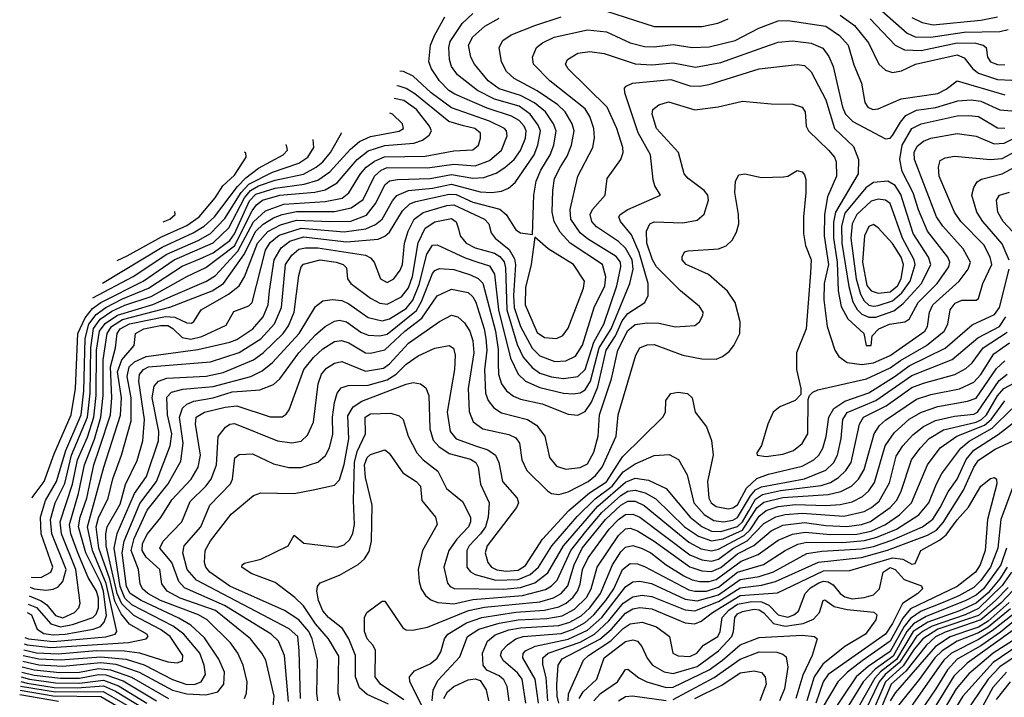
# Model space of a CAD drawing. Extents: x 997026 to 1115308, y 536381 to 619039.
# Tile 126 of 256: x 1001424 to 1005553, y 574340 to 577182. Entities that reach past the tile are written whole.
import ezdxf

# ---------------------------------------------------------------- set-up
doc = ezdxf.new("R2010")
doc.units = 0

msp = doc.modelspace()

# ---------------------------------------------------------------- linework, layer by layer
at = {"layer": '0CON20XD'}
for points in [[(1003885, 577217.6), (1004085, 577153), (1004285, 577153), (1004352.6, 577167.4), (1004395.6, 577185.6)], [(1005039.2, 577219.2), (1005145.4, 577125.4), (1005179.7, 577109.7), (1005245, 577108.9), (1005385, 577129.8), (1005535, 577131.7), (1005569.8, 577140.2)], [(1001438.9, 574515.1), (1001505, 574500.5), (1001595, 574496.5), (1001765, 574510), (1001870.1, 574500.1), (1001946, 574476), (1002065, 574414.6), (1002125, 574393.3), (1002160, 574395), (1002185, 574404.8), (1002203.5, 574435), (1002197.7, 574475), (1002179.7, 574525), (1002113.1, 574605), (1002067.8, 574637.8), (1001895, 574728), (1001865, 574755.3), (1001845.2, 574805), (1001820.2, 574965), (1001832.9, 575027.1), (1001906.3, 575193.7), (1001956.6, 575265), (1002005.7, 575415), (1002007.7, 575455), (1001980.1, 575595), (1001988, 575645), (1002006.8, 575665), (1002041.7, 575678.3), (1002206.9, 575686.9), (1002277.7, 575702.3), (1002405, 575754.5), (1002445, 575783.7), (1002529.2, 575865), (1002552.2, 575897.8), (1002575.8, 575955), (1002595, 576108.8), (1002604.7, 576145), (1002615, 576156.4), (1002685, 576173.8), (1002750.8, 576165), (1002780.6, 576155), (1002795, 576141.2), (1002798.5, 576095), (1002812.7, 576075), (1002895, 576013.3), (1002935, 575992.7), (1002965, 575987.9), (1003025, 576019.4), (1003055, 576057.1), (1003071.2, 576105), (1003094.9, 576245.1), (1003125, 576306.7), (1003165, 576333.6), (1003235, 576347.5), (1003255, 576333.5), (1003264.8, 576304.8), (1003271.6, 576275), (1003296.5, 576245), (1003335, 576224.3), (1003415, 576201.8), (1003437.8, 576187.8), (1003455.6, 576165.6), (1003461.2, 576141.2), (1003466.6, 575965), (1003509.8, 575819.8), (1003536.1, 575766.1), (1003573, 575723), (1003605, 575699.5), (1003655, 575683.4), (1003705, 575676.1), (1003764.9, 575685.1), (1003795.8, 575714.2), (1003831.4, 575828.6), (1003873.3, 575905), (1003928, 576065), (1003945.8, 576145), (1003943.8, 576165), (1003925, 576187.8), (1003805, 576262.6), (1003775, 576288.3), (1003736, 576345), (1003732.2, 576385), (1003764.2, 576525), (1003828.1, 576645), (1003834.3, 576685.7), (1003832, 576725), (1003814.7, 576775), (1003795, 576808.1), (1003647.5, 576925), (1003578.8, 576995), (1003574.5, 577025), (1003591.1, 577065), (1003616.5, 577085), (1003665, 577108), (1003805, 577139), (1003885, 577130.2), (1003985, 577084.3), (1004045, 577068.5), (1004085, 577067.5), (1004165, 577078), (1004245, 577064.8), (1004315, 577067.7), (1004425, 577094.8), (1004523.5, 577146.5), (1004605, 577177), (1004645, 577178.4), (1004805, 577154.4), (1004862.9, 577115), (1004898.8, 577075), (1004922.8, 576992.8), (1004954.7, 576915), (1004967.9, 576835), (1004981.1, 576815), (1005002.5, 576805), (1005025, 576808.2), (1005120.8, 576849.2), (1005275, 576872.3), (1005309.8, 576890.2), (1005355, 576925.7), (1005555, 576866.4)], [(1001441.1, 574539.1), (1001495, 574526.6), (1001585, 574522.6), (1001745.5, 574535.5), (1001864, 574534), (1001926.3, 574526.3), (1002045, 574487.7), (1002085.3, 574484.7), (1002107.4, 574492.6), (1002108.9, 574515), (1002055.2, 574595), (1002015, 574623.8), (1001903.2, 574683.2), (1001852.1, 574732.1), (1001832.6, 574775), (1001786.9, 574975), (1001785.1, 575024.9), (1001790.5, 575055), (1001845, 575150.3), (1001867.5, 575232.5), (1001916.7, 575333.3), (1001940.7, 575415), (1001947.2, 575505), (1001924.1, 575665), (1001927.1, 575692.9), (1001943, 575715), (1001965, 575725.9), (1002225, 575746.9), (1002344.1, 575785.9), (1002435, 575842.9), (1002493.3, 575906.7), (1002521.7, 575975), (1002539.5, 576155), (1002565.5, 576194.5), (1002595, 576218.6), (1002623.3, 576225), (1002675, 576225.1), (1002875, 576193.5), (1002895, 576183), (1002910.8, 576165), (1002937.2, 576095), (1002965, 576078.8), (1002993.8, 576095), (1003019.4, 576130.6), (1003029.2, 576155), (1003038.1, 576245), (1003052.8, 576295), (1003078.4, 576345), (1003116.8, 576373.2), (1003215, 576402.3), (1003245.2, 576404.8), (1003373.1, 576345), (1003391.1, 576325), (1003402.1, 576287.9), (1003418, 576265), (1003477.2, 576217.2), (1003499.1, 576179.1), (1003503, 576153), (1003495.1, 576024.9), (1003498.5, 575975), (1003525, 575894.7), (1003573.6, 575803.6), (1003605, 575771.7), (1003668.3, 575748.3), (1003715, 575750.2), (1003755, 575770.8), (1003785, 575816.4), (1003833.2, 575975), (1003878.3, 576065), (1003882.7, 576102.7), (1003868.4, 576155), (1003732.5, 576245), (1003690.3, 576290.3), (1003665.6, 576335), (1003656.8, 576375), (1003659.5, 576465), (1003666.7, 576515), (1003692.7, 576565), (1003720.8, 576609.2), (1003738.8, 576655), (1003748.8, 576715), (1003740.6, 576745), (1003712.2, 576795), (1003681.1, 576825), (1003595, 576883.9), (1003498.2, 576935), (1003465.9, 576965), (1003445.3, 577005), (1003435.4, 577064.6), (1003450.4, 577095), (1003485, 577117.5), (1003585, 577157.9), (1003695, 577193.3)], [(1001443.3, 574563.3), (1001455, 574560), (1001555, 574548.1), (1001880.6, 574569.4), (1001955.1, 574584.9), (1001962.4, 574595), (1001957.4, 574605), (1001885, 574646), (1001849.1, 574689.1), (1001823.5, 574743.5), (1001801.6, 574835), (1001756.8, 574965), (1001745.1, 575055), (1001755, 575092.1), (1001795.7, 575175), (1001815, 575255.5), (1001851, 575355), (1001891.2, 575498.8), (1001891.6, 575595), (1001874.3, 575685), (1001883.5, 575725), (1001905, 575746.2), (1001955, 575768.7), (1002171.4, 575798.6), (1002305, 575828.7), (1002335, 575840.6), (1002402, 575885), (1002445, 575934.7), (1002466.9, 575985), (1002471.2, 576045), (1002491.3, 576175), (1002520.3, 576225), (1002556.7, 576253.3), (1002615, 576270.5), (1002795, 576249.5), (1002928.2, 576261.8), (1002955, 576273.3), (1002975, 576290.8), (1003029.9, 576380.1), (1003060.7, 576409.3), (1003085, 576419.7), (1003225, 576450.5), (1003255, 576448.4), (1003325, 576416.3), (1003437.3, 576387.3), (1003464.8, 576365), (1003505, 576300.6), (1003525, 576287.8), (1003575, 576280), (1003581, 576445), (1003590.6, 576505), (1003609.7, 576550.3), (1003648.4, 576615), (1003664.5, 576655), (1003673.8, 576715), (1003663.1, 576745), (1003629.6, 576795), (1003583.2, 576833.2), (1003525, 576863.9), (1003435, 576891.2), (1003389.5, 576925), (1003332.1, 576995), (1003316.8, 577025), (1003306.7, 577075), (1003325, 577110), (1003375.4, 577155), (1003435, 577188.7)], [(1001445.7, 574591), (1001461.6, 574585), (1001565, 574573.4), (1001786.1, 574593.9), (1001824.6, 574605), (1001831.2, 574615), (1001787.3, 574817.3), (1001729, 574955), (1001708.5, 575055), (1001777.2, 575305), (1001846.6, 575523.4), (1001850.9, 575595), (1001834.9, 575705), (1001852.7, 575755), (1001904.7, 575815), (1001910.4, 575865), (1001944.6, 575885), (1002015, 575899.7), (1002045, 575898.9), (1002066.4, 575886.4), (1002105, 575848), (1002141.7, 575841.7), (1002187.7, 575852.3), (1002289.9, 575900.1), (1002322.6, 575957.4), (1002385, 575981.1), (1002398.8, 575995), (1002455.4, 576215), (1002475, 576247.8), (1002512.5, 576277.5), (1002605, 576307.6), (1002785, 576291.2), (1002875.7, 576304.3), (1002917, 576323), (1002944.7, 576345.3), (1002987.9, 576422.1), (1003006.4, 576443.6), (1003055.4, 576465.4), (1003155, 576474.5), (1003235, 576491.5), (1003355, 576459), (1003403.8, 576456.2), (1003445, 576462.3), (1003474.4, 576475.6), (1003501.7, 576498.3), (1003581.3, 576615), (1003597.7, 576655), (1003608.3, 576715), (1003599, 576739), (1003565.2, 576785), (1003519.2, 576819.2), (1003415, 576848.5), (1003344.7, 576885), (1003260.4, 576950.4), (1003235.7, 576985), (1003226.1, 577015), (1003224.1, 577065), (1003229.3, 577090.7), (1003280.2, 577165), (1003325, 577207.8)], [(1001455.6, 574694.7), (1001474.1, 574685), (1001497.8, 574625), (1001525, 574607.6), (1001565, 574601.9), (1001615, 574604), (1001732.5, 574625), (1001763, 574637), (1001779.1, 574655), (1001787.6, 574682.4), (1001776.1, 574785), (1001765, 574819.1), (1001701.4, 574945), (1001671.1, 575055), (1001677.3, 575095), (1001705.1, 575175), (1001735.5, 575315), (1001759.6, 575385), (1001804.5, 575525), (1001811.1, 575595), (1001804.6, 575725), (1001825.7, 575805), (1001832.8, 575865), (1001845.1, 575885), (1001885, 575905.8), (1002035, 575937.1), (1002074.5, 575934.5), (1002125, 575910.3), (1002145, 575909.1), (1002155, 575915.6), (1002185.3, 575965), (1002299.9, 576030.1), (1002345.1, 576064.9), (1002367, 576103), (1002421.6, 576245), (1002465, 576293), (1002518.6, 576321.5), (1002585, 576340.9), (1002726.7, 576335), (1002812.8, 576337.2), (1002878.9, 576361.1), (1002918.3, 576411.7), (1002955, 576488.6), (1002975, 576505.6), (1003008.4, 576511.6), (1003145, 576515.6), (1003235, 576532.3), (1003325, 576516.4), (1003370.1, 576519.9), (1003421.7, 576538.3), (1003458.3, 576561.7), (1003497.7, 576595), (1003525, 576633.4), (1003544.8, 576685), (1003547.6, 576715), (1003539.7, 576735), (1003518.2, 576758.2), (1003486.7, 576776.7), (1003385, 576810.9), (1003248.6, 576868.6), (1003223.4, 576885), (1003184.3, 576925), (1003151.2, 576975), (1003139.7, 577005), (1003146.4, 577075), (1003164.2, 577115.8), (1003206.8, 577193.2)], [(1004865, 577200.6), (1004925, 577157.1), (1004984.3, 577085), (1005026.7, 576995), (1005055, 576969.4), (1005085, 576959.5), (1005122.6, 576967.4), (1005180.8, 576995), (1005355, 577034.6), (1005385, 577022.1), (1005420.9, 576975), (1005445, 576957.7), (1005525, 576931), (1005585, 576928.1)], [(1004991.4, 577185), (1005095.4, 577075.4), (1005135.1, 577055.1), (1005205, 577052.9), (1005355, 577084.2), (1005433, 577083), (1005464.3, 577075), (1005476.9, 577065), (1005482.5, 577025), (1005495.6, 577005), (1005525, 576993.9), (1005555, 576992.9)], [(1005165, 577190.7), (1005209.2, 577169.2), (1005255, 577159.5), (1005455, 577179.6), (1005525, 577193.3)], [(1001436.8, 574491.1), (1001505, 574475.8), (1001605, 574469.7), (1001765, 574485.1), (1001827.9, 574477.9), (1001925, 574445.5), (1002065, 574369), (1002125, 574353.6), (1002205, 574350.1), (1002255, 574363), (1002280.4, 574395), (1002283.7, 574445), (1002259.2, 574499.2), (1002198.7, 574588.7), (1002141.8, 574641.8), (1002091.5, 574671.5), (1001933, 574745), (1001887.8, 574775), (1001872.3, 574805), (1001854.2, 574945.8), (1001861.7, 574995), (1001927.9, 575152.1), (1001998.3, 575245), (1002055.9, 575395), (1002061.7, 575445), (1002044.6, 575525), (1002041.7, 575598.3), (1002061, 575619), (1002108.1, 575631.9), (1002235, 575642.8), (1002394.2, 575685.8), (1002441.1, 575708.9), (1002485, 575743.5), (1002596.2, 575865), (1002665, 575978.2), (1002695, 576002.6), (1002735, 576007.7), (1002775, 576003.2), (1002805, 575990.4), (1002885, 575932.6), (1002945, 575918.4), (1002975, 575927.4), (1003045, 575970.9), (1003073.3, 576005), (1003099.2, 576070.8), (1003132, 576198), (1003155, 576235.8), (1003175, 576237.3), (1003292.4, 576182.4), (1003345, 576165.1), (1003395, 576148.6), (1003415, 576114.5), (1003432.4, 575965), (1003482.3, 575762.3), (1003514.4, 575694.4), (1003545.9, 575665.9), (1003605, 575639.3), (1003704.8, 575615.2), (1003745, 575611.9), (1003775, 575616.4), (1003795, 575629.2), (1003817.9, 575665), (1003854.6, 575805), (1003904.2, 575885), (1003982.7, 576075), (1003996.3, 576135), (1003992.5, 576175), (1003965, 576224), (1003935, 576251.1), (1003842.6, 576312.6), (1003823, 576335), (1003816.1, 576365), (1003826.3, 576385), (1003879.6, 576445), (1003887.5, 576515), (1003944.7, 576595.3), (1003954.6, 576625), (1003953.3, 576645), (1003928.4, 576725), (1003887.5, 576815), (1003724.6, 576975), (1003713.8, 576995), (1003721.5, 577015), (1003765, 577040.6), (1003815, 577047.7), (1003875, 577039.8), (1004005, 576996.7), (1004075, 576991.6), (1004165, 577001.1), (1004257.8, 576982.2), (1004365, 577002.3), (1004545, 577066), (1004605, 577088), (1004665, 577092.5), (1004742.9, 577082.9), (1004792.4, 577062.4), (1004817.5, 577027.5), (1004836.1, 576985), (1004874.2, 576814.2), (1004886.9, 576785), (1004918, 576755), (1005055, 576681.5), (1005075, 576684.7), (1005085, 576695.3), (1005117.8, 576752.2), (1005140.5, 576779.5), (1005185, 576801.6), (1005266.6, 576813.3), (1005358.5, 576841.5), (1005415, 576846.1), (1005455, 576840), (1005535, 576803), (1005585, 576799.7)], [(1001459.6, 574730.8), (1001495, 574716.7), (1001555, 574647.6), (1001595, 574635.8), (1001645, 574644.7), (1001730.3, 574675), (1001745, 574687.9), (1001755.3, 574715), (1001755.3, 574755), (1001746.8, 574785), (1001712, 574842), (1001668.1, 574945), (1001638.3, 575025), (1001632.4, 575065), (1001671.1, 575195), (1001695.9, 575315), (1001737.9, 575422.1), (1001764.8, 575515), (1001774.6, 575605), (1001774.6, 575755.4), (1001790.9, 575865), (1001809.7, 575895), (1001855, 575924.3), (1002053.9, 575976.1), (1002231.4, 576045), (1002279.6, 576075), (1002364.6, 576195.4), (1002414.7, 576295.3), (1002445, 576324.4), (1002489.1, 576350.9), (1002525, 576365.1), (1002585, 576377.5), (1002745, 576377), (1002815, 576393), (1002865, 576427.4), (1002912.8, 576525), (1002939.7, 576550.3), (1002965, 576562), (1003135, 576560.9), (1003245, 576575.3), (1003335, 576569.2), (1003395, 576591.6), (1003445, 576634.1), (1003468.6, 576695), (1003465.8, 576715), (1003457.5, 576725), (1003395, 576756.4), (1003235, 576811.9), (1003149.8, 576875), (1003075, 576944.3), (1003034.2, 576964.2), (1003018.4, 576965.7)], [(1002366.7, 574335), (1002375, 574356.7), (1002378.8, 574405), (1002361.9, 574475), (1002338.4, 574525), (1002308.2, 574568.2), (1002211.1, 574665), (1002174.7, 574685), (1002015, 574746), (1001962.2, 574775), (1001938.8, 574795), (1001929.2, 574815), (1001922.2, 574875), (1001892, 574955), (1001904.1, 575005), (1001959.3, 575125), (1002046.9, 575235), (1002100.2, 575329.8), (1002109.9, 575405), (1002094.6, 575515), (1002107.5, 575552.5), (1002125, 575569.6), (1002155, 575582.3), (1002235, 575596.1), (1002315, 575620.4), (1002356.9, 575623.1), (1002431, 575629), (1002488.6, 575651.4), (1002515, 575675.9), (1002595.1, 575784.9), (1002665, 575859.2), (1002704.9, 575895.1), (1002745, 575917.6), (1002765, 575921.6), (1002795, 575914.8), (1002855, 575871.6), (1002885, 575857.9), (1002935, 575855.2), (1002965, 575862.6), (1003088, 575962), (1003109.7, 576000.3), (1003155, 576117.6), (1003165, 576130.3), (1003185, 576137.7), (1003245, 576133.3), (1003315, 576112.1), (1003346.5, 576096.5), (1003366, 576076), (1003420, 575875), (1003431.4, 575798.6), (1003430.7, 575740.7), (1003432.4, 575695), (1003444.8, 575655), (1003465.2, 575625.2), (1003495, 575602.4), (1003525, 575589.4), (1003615, 575570), (1003725, 575527.4), (1003765, 575523.1), (1003795, 575537.9), (1003822.4, 575577.6), (1003848.8, 575641.2), (1003884.2, 575795), (1003923.2, 575855), (1003951.1, 575918.9), (1003975, 575949.4), (1004045.4, 575995), (1004060.3, 576025), (1004060.2, 576075), (1004022.7, 576205), (1003989.6, 576279.6), (1003943.9, 576335), (1003936.2, 576355), (1003941.8, 576365), (1003974.5, 576385), (1004112, 576445), (1004088.2, 576485), (1004080.4, 576510.4), (1004069.2, 576615), (1004017.3, 576707.3), (1003961.5, 576875), (1003961.1, 576895), (1003966.9, 576903.1), (1003993.8, 576915), (1004155, 576931.2), (1004235, 576904.4), (1004275, 576902.6), (1004315, 576910), (1004525, 576975.2), (1004685, 576993.1), (1004715, 576989.7), (1004743.1, 576963.1), (1004805, 576846.2), (1004840.8, 576725), (1004920.6, 576649.4), (1004941.7, 576595), (1004940.6, 576535), (1004845.5, 576375), (1004837.3, 576332.7), (1004836.4, 576265), (1004851.9, 576165), (1004856.8, 576045), (1004869.4, 575979.4), (1004897.3, 575927.3), (1004964.4, 575865), (1004974, 575815), (1004995.7, 575815), (1004999.2, 575855), (1005027.3, 575885), (1005072.1, 575905), (1005135.6, 575914.4), (1005153.8, 575925), (1005192.7, 575995), (1005271.2, 576075), (1005320.2, 576145), (1005324.4, 576165), (1005316.5, 576185), (1005230.9, 576295), (1005193.5, 576383.5), (1005171.6, 576455), (1005125.5, 576545), (1005115.7, 576595), (1005124.4, 576655), (1005165, 576725.6), (1005205, 576744.5), (1005355, 576777.8), (1005405, 576780.2), (1005445, 576775.2), (1005525, 576727.6), (1005555, 576726.2)], [(1001463.4, 574764.8), (1001514.9, 574744.9), (1001537.7, 574727.7), (1001575, 574683.2), (1001605, 574673.6), (1001654.7, 574695), (1001671.9, 574715), (1001677.8, 574735), (1001660.1, 574875), (1001599.8, 575025), (1001593.3, 575075), (1001645.9, 575234.1), (1001666.9, 575335), (1001708.9, 575431.1), (1001735.3, 575515), (1001744.7, 575605.3), (1001746.8, 575795), (1001758.6, 575875), (1001782.4, 575907.6), (1001835, 575942.9), (1001982.4, 575987.6), (1002067.8, 576025), (1002207.6, 576085), (1002245, 576108.2), (1002339.6, 576210.4), (1002405, 576333.3), (1002455, 576380.4), (1002531.7, 576408.3), (1002705, 576418.6), (1002776.3, 576433.7), (1002805.2, 576455), (1002853.9, 576535), (1002877.3, 576562.7), (1002912.1, 576587.9), (1002954, 576606), (1003125, 576609.7), (1003245, 576631), (1003325, 576635.3), (1003348.2, 576655), (1003357.3, 576685), (1003356, 576705), (1003332.5, 576725), (1003285, 576735.8), (1003224.1, 576754.1), (1003080.8, 576870.8), (1003045, 576892.9), (1003015, 576902.6), (1003005.6, 576904.1)], [(1001467.5, 574801.4), (1001485, 574794.3), (1001535, 574789), (1001565, 574792.5), (1001585, 574803.1), (1001604.7, 574825.3), (1001618.6, 574875), (1001558.9, 575025), (1001553.6, 575085), (1001573.3, 575155), (1001613.5, 575236.5), (1001642.1, 575355), (1001708.3, 575515), (1001719.2, 575615), (1001721.9, 575805), (1001734, 575886), (1001762.1, 575925), (1001811.2, 575958.8), (1001865, 575983.6), (1001975, 576020.8), (1002125, 576104.9), (1002205, 576142.2), (1002325, 576233.7), (1002399.5, 576380.5), (1002417.1, 576405), (1002442.3, 576425), (1002515, 576446.3), (1002661.9, 576458.1), (1002705, 576468), (1002755, 576496.7), (1002839.5, 576595), (1002885, 576631.4), (1002955, 576653.7), (1003076.7, 576663.3), (1003113.1, 576676.9), (1003142, 576698), (1003150.6, 576715), (1003142.2, 576735), (1003088.5, 576805), (1003035, 576842.1), (1002995.1, 576851.7)], [(1002487, 574303), (1002491.7, 574345), (1002456.3, 574495), (1002440, 574525), (1002392.4, 574585), (1002245, 574703.9), (1002096.9, 574755), (1002042.9, 574785), (1002021, 574815), (1002011.7, 574875), (1001955, 574927), (1001937.7, 574955), (1001939.5, 574985), (1001959.8, 575025), (1002015.7, 575094.3), (1002062.2, 575167.8), (1002143.5, 575255), (1002172, 575305), (1002182.4, 575355), (1002162, 575485), (1002164.2, 575515), (1002199.5, 575535), (1002286, 575556), (1002335, 575562.4), (1002475, 575515.8), (1002525, 575516.1), (1002542.2, 575527.7), (1002554.2, 575545.8), (1002615.6, 575715), (1002656.5, 575765), (1002695, 575800.7), (1002745, 575831.9), (1002773.2, 575836.8), (1002805, 575826.4), (1002875, 575784.8), (1002895, 575783.6), (1002955, 575797.5), (1003039, 575875), (1003110.5, 575929.5), (1003175, 576022.9), (1003235, 576051.2), (1003305, 576036.8), (1003325, 576019.7), (1003337.2, 575997.2), (1003372.6, 575885), (1003379.4, 575845), (1003383.6, 575795), (1003373.4, 575713.4), (1003377.8, 575615), (1003388.9, 575585), (1003413.2, 575553.2), (1003445, 575532.3), (1003554.4, 575505), (1003591.3, 575481.3), (1003626.8, 575435), (1003646.2, 575345), (1003675, 575309.3), (1003715, 575296.8), (1003775, 575303.1), (1003805, 575319.5), (1003832.6, 575367.4), (1003850.3, 575435), (1003855.8, 575525), (1003906.1, 575675), (1003932.4, 575795), (1003975, 575878.6), (1004005, 575903), (1004055, 575910), (1004105, 575908.4), (1004175, 575893.3), (1004255, 575899.2), (1004275.6, 575914.4), (1004289.7, 575940.3), (1004290.8, 575955), (1004275, 575978.6), (1004194.8, 576044.8), (1004095, 576144.8), (1004078.5, 576175), (1004054.9, 576245), (1004052.2, 576295), (1004066.7, 576325), (1004085, 576333.4), (1004205, 576329.8), (1004265, 576340.9), (1004295, 576365.7), (1004313.3, 576425), (1004310, 576445), (1004294.8, 576464.8), (1004227.3, 576515), (1004210.4, 576535), (1004186.5, 576625), (1004094.6, 576725), (1004076.9, 576785), (1004079.6, 576805), (1004104.2, 576825), (1004145, 576836.6), (1004255, 576804.1), (1004353.7, 576816.3), (1004455, 576839.6), (1004575, 576829.4), (1004666.8, 576826.8), (1004705.8, 576815), (1004718.5, 576795), (1004722.5, 576735), (1004731.8, 576715), (1004816.7, 576635), (1004840.7, 576605), (1004848.7, 576585), (1004849.7, 576525), (1004811.9, 576438.1), (1004799, 576365), (1004798.1, 576275), (1004816.6, 576155), (1004797.9, 576075), (1004796.8, 576006.8), (1004811.1, 575895), (1004843.3, 575795), (1004858.8, 575768.8), (1004894.1, 575744.1), (1004956.1, 575736.1), (1005005, 575742.6), (1005075, 575773.8), (1005220.2, 575875), (1005231.5, 575895), (1005239.5, 575955), (1005254.1, 575985.9), (1005363.9, 576085), (1005401.1, 576135), (1005411.1, 576165), (1005381.2, 576221.2), (1005295.2, 576315), (1005269.4, 576355), (1005176.3, 576595), (1005174.8, 576625), (1005188.3, 576651.7), (1005215, 576672.6), (1005245, 576684.8), (1005355, 576704.3), (1005435, 576692.5), (1005511, 576661), (1005553.2, 576663.2), (1005635.4, 576704.6)], [(1001472.2, 574843.5), (1001475, 574842.4), (1001515, 574844), (1001555, 574863.9), (1001563.7, 574885), (1001513.9, 575025), (1001511.1, 575095), (1001532, 575165), (1001578.2, 575245), (1001617.4, 575375), (1001681.7, 575525), (1001693.6, 575625), (1001699.4, 575845), (1001714.8, 575905), (1001745, 575945), (1001785, 575974.6), (1001855, 576010.4), (1001964.4, 576055), (1002105, 576148.4), (1002179.1, 576179.1), (1002235, 576204.3), (1002305, 576255.6), (1002325, 576283.7), (1002388.6, 576421.4), (1002415, 576449.5), (1002495, 576475.7), (1002617.7, 576492.3), (1002675, 576509), (1002725, 576543), (1002810.9, 576639.1), (1002848.8, 576671.2), (1002895, 576691.3), (1003015.5, 576714.5), (1003034.4, 576725), (1003028.9, 576745), (1002987.8, 576785), (1002975.9, 576789.6)], [(1001475.3, 575176.9), (1001476.2, 575178.1), (1001527, 575245), (1001569.1, 575360.9), (1001639.4, 575525), (1001658.6, 575635), (1001668.5, 575865), (1001698.5, 575931.5), (1001729.8, 575970.2), (1001764.4, 575995.6), (1001942.5, 576085), (1002072.5, 576175), (1002235, 576245.6), (1002301.6, 576308.4), (1002367.2, 576435), (1002391.6, 576465), (1002425, 576484.2), (1002495, 576508.4), (1002615, 576534.4), (1002667.5, 576562.5), (1002695, 576585.2), (1002727, 576625), (1002774.1, 576705), (1002774.1, 576707.6)], [(1001731, 576015.2), (1001899.4, 576105), (1002041.8, 576198.2), (1002172.6, 576255), (1002224.8, 576285.2), (1002285, 576348.3), (1002352.7, 576457.3), (1002385, 576491.5), (1002485, 576542.8), (1002595, 576579.3), (1002632.4, 576605), (1002658.4, 576645), (1002654.4, 576679.3)], [(1001771.3, 576077.2), (1002022.4, 576227.6), (1002152.3, 576287.7), (1002197.6, 576315), (1002240.8, 576355), (1002337.6, 576482.4), (1002372, 576518), (1002425, 576558.5), (1002529.3, 576615), (1002546.7, 576635), (1002542.7, 576655), (1002540.6, 576657.1)], [(1002551.8, 574321.8), (1002535.1, 574515.1), (1002509.7, 574575), (1002478.6, 574605), (1002283.7, 574725), (1002115, 574798.2), (1002092.3, 574825), (1002062.3, 574905), (1002011.6, 574965), (1002026.4, 574995), (1002104.7, 575075), (1002138.8, 575161.2), (1002204.8, 575225), (1002227.3, 575255), (1002250, 575315), (1002257.2, 575432.8), (1002286.9, 575473.1), (1002305, 575484.7), (1002325, 575488), (1002505, 575415.2), (1002565, 575406.9), (1002605, 575413.3), (1002631.4, 575438.6), (1002656.4, 575493.6), (1002675.7, 575655), (1002690, 575695), (1002710.5, 575719.5), (1002745, 575741), (1002775, 575747.7), (1002875, 575707), (1002949.4, 575720.6), (1002975, 575738.3), (1003055, 575825.2), (1003185, 575915.8), (1003235, 575941.8), (1003262.2, 575935), (1003289.9, 575909.9), (1003312.2, 575875), (1003324.9, 575834.8), (1003328.5, 575785), (1003305.2, 575634.8), (1003308.9, 575538.9), (1003326.2, 575495), (1003365.8, 575465), (1003475, 575441.7), (1003505, 575427.7), (1003520, 575405), (1003529.5, 575335), (1003551.2, 575291.2), (1003637.8, 575205), (1003655, 575194.6), (1003685, 575190), (1003725, 575202), (1003807.9, 575245), (1003839.6, 575270.4), (1003866.8, 575305), (1003925.7, 575435), (1003933.4, 575525), (1004008.5, 575775), (1004025.3, 575804.7), (1004055, 575818.6), (1004085, 575818.8), (1004204.7, 575774.7), (1004285, 575758.7), (1004345, 575758.2), (1004371.4, 575768.6), (1004399.4, 575790.6), (1004419.1, 575815), (1004444.7, 575865), (1004445.9, 575915), (1004424.1, 575995), (1004392.5, 576042.5), (1004312.5, 576112.5), (1004218.6, 576155), (1004202.5, 576175), (1004202.3, 576187.7), (1004212.5, 576207.5), (1004228, 576212), (1004355, 576220), (1004387, 576233), (1004412.6, 576257.4), (1004430.2, 576289.8), (1004439.5, 576325), (1004439.2, 576365), (1004423.3, 576456.7), (1004425.7, 576505), (1004439.7, 576530.3), (1004465, 576535.7), (1004535, 576520), (1004627, 576523), (1004645, 576526), (1004685, 576548.8), (1004705, 576543.8), (1004715, 576531.2), (1004721.1, 576511.1), (1004721.1, 576455), (1004710.7, 576355), (1004710.7, 576285), (1004720, 576235), (1004743.1, 576175), (1004740, 576120), (1004722.4, 575885), (1004682, 575785), (1004682.2, 575715), (1004700, 575635), (1004699.7, 575610.3), (1004676, 575585), (1004611.5, 575558.5), (1004583.6, 575535), (1004561.6, 575485), (1004535, 575396.2), (1004516.2, 575365), (1004517.5, 575355), (1004555, 575349.1), (1004625, 575358.9), (1004668.9, 575375), (1004706.2, 575403.8), (1004729.5, 575445), (1004730.9, 575589.1), (1004735.8, 575605), (1004750.2, 575619.8), (1004770.9, 575629.1), (1004975, 575674.8), (1005075, 575722), (1005118.3, 575751.7), (1005226.5, 575815), (1005301.1, 575875), (1005316.5, 575905), (1005326.2, 575965), (1005347.6, 575992.4), (1005375, 576004.7), (1005435, 576004.6), (1005445, 576012.9), (1005462.9, 576075), (1005500.7, 576155), (1005494.4, 576185), (1005466.9, 576236.9), (1005371.4, 576335), (1005344.8, 576375), (1005280.3, 576525), (1005276.8, 576563.2), (1005285, 576590.8), (1005305, 576602.5), (1005345, 576609.7), (1005495, 576595.2), (1005545, 576599.8), (1005659.1, 576660.9)], [(1001832.5, 576172.2), (1001875, 576190.9), (1002018.6, 576271.4), (1002125, 576318.4), (1002176.7, 576355), (1002244.4, 576435), (1002275.8, 576484.2), (1002325, 576528.9), (1002373.8, 576605), (1002373, 576623), (1002367.1, 576626.6)], [(1005573.7, 576173.7), (1005545, 576241.8), (1005462.7, 576335), (1005438.7, 576375), (1005416.7, 576445), (1005425, 576477.5), (1005438.9, 576501.1), (1005457.6, 576512.4), (1005545, 576535.2), (1005635, 576583.7)], [(1004985, 575933.6), (1005015, 575934.4), (1005089.4, 575960.6), (1005129, 575991), (1005206.6, 576075), (1005244.8, 576155), (1005235.9, 576185), (1005171, 576285), (1005119.1, 576449.1), (1005095, 576485.6), (1005065, 576504.1), (1005005, 576498.1), (1004972.9, 576477.1), (1004885, 576369.6), (1004870.1, 576315), (1004871.3, 576245), (1004902, 576062), (1004918.4, 575998.4), (1004936.2, 575966.2), (1004956.3, 575946.3), (1004985, 575933.6)], [(1005005, 575979.6), (1005025, 575982.8), (1005085, 576002), (1005124.1, 576035.9), (1005159.2, 576085), (1005179.9, 576155), (1005175.2, 576175), (1005126.6, 576265), (1005075, 576411.2), (1005055.2, 576425.2), (1005025, 576428.6), (1004995, 576421), (1004934.8, 576365), (1004915.7, 576325), (1004909.7, 576265), (1004932, 576095), (1004950, 576030), (1004965, 576002.6), (1004984.9, 575984.9), (1005005, 575979.6)], [(1005648.5, 576228.5), (1005549.2, 576335), (1005526.4, 576375), (1005521.3, 576425), (1005533.5, 576445), (1005575, 576458.8)], [(1002025.3, 576334.4), (1002053.6, 576345), (1002076.4, 576365), (1002075.3, 576376.5)], [(1005025, 576034.9), (1005075, 576040.2), (1005105, 576064.9), (1005120.2, 576095), (1005130.1, 576155), (1005120.7, 576185), (1005085, 576242.4), (1005025, 576309.1), (1005005, 576322.9), (1004985, 576314.5), (1004966.5, 576275), (1004958.4, 576165), (1004977.3, 576067.3), (1004995, 576043.8), (1005025, 576034.9)], [(1003675, 575844.1), (1003702.3, 575857.7), (1003725, 575887.8), (1003789.2, 576055), (1003793.1, 576085), (1003746, 576155), (1003641, 576221), (1003585, 576270), (1003569.8, 576155), (1003545, 576058.8), (1003543.5, 575985), (1003595, 575869.5), (1003625, 575849.2), (1003675, 575844.1)], [(1002601.5, 574335), (1002596.8, 574535), (1002590, 574595), (1002555, 574627), (1002165, 574831.2), (1002126.4, 574875), (1002108.4, 574945), (1002114.2, 574975), (1002183.2, 575055), (1002221.7, 575145), (1002308.9, 575235), (1002316.2, 575255), (1002326, 575344), (1002345, 575358.5), (1002400.4, 575360.4), (1002488.2, 575318.2), (1002553.5, 575303.5), (1002605, 575303.3), (1002675, 575326.5), (1002706.6, 575353.4), (1002724, 575386), (1002736.8, 575443.2), (1002735.8, 575515), (1002744.2, 575575.8), (1002755.2, 575614.8), (1002772.6, 575637.4), (1002802.2, 575647.8), (1002885, 575648.1), (1002965, 575670.7), (1003003.2, 575695), (1003045, 575736.9), (1003095, 575771.9), (1003165, 575803.4), (1003224.6, 575814.6), (1003244.1, 575804.1), (1003251.1, 575775), (1003247.2, 575715), (1003217.1, 575535), (1003229.5, 575455), (1003255, 575423.5), (1003335.6, 575395), (1003388.1, 575378.1), (1003419.2, 575355), (1003433.9, 575325), (1003449.4, 575245), (1003510.3, 575175), (1003516.6, 575155), (1003507.2, 575135), (1003384.8, 574975), (1003376.9, 574945), (1003387.2, 574905), (1003402.2, 574885), (1003425, 574874.1), (1003465, 574868.5), (1003515, 574872.2), (1003545, 574892.6), (1003617.3, 575002.7), (1003727.3, 575122.7), (1003813.5, 575196.5), (1003885, 575242.9), (1003952.2, 575347.8), (1004121.9, 575515), (1004131.9, 575535), (1004134.3, 575585), (1004155, 575614.3), (1004185, 575620), (1004225, 575614.3), (1004245, 575596.2), (1004257.5, 575535), (1004304.1, 575474.1), (1004326.1, 575416.1), (1004332.7, 575355), (1004309.3, 575245), (1004314.1, 575175), (1004324.3, 575155), (1004345, 575139.3), (1004395, 575130.7), (1004415, 575134), (1004435, 575146.2), (1004472.7, 575217.3), (1004515, 575257.4), (1004564.2, 575275.8), (1004705, 575308.5), (1004754.1, 575335), (1004775.8, 575355), (1004793, 575385), (1004806.5, 575433.5), (1004817.6, 575515), (1004838.5, 575551.5), (1004885, 575582.3), (1004985, 575616.6), (1005095, 575687.2), (1005155, 575730.4), (1005305, 575804.2), (1005418.6, 575901.4), (1005512.2, 575945), (1005532.9, 575975), (1005573.1, 576135)], [(1002675.2, 574325), (1002670.2, 574355), (1002673.6, 574495), (1002650.1, 574585), (1002636.4, 574615), (1002595, 574664.2), (1002535, 574704.1), (1002305, 574806.3), (1002221.7, 574865), (1002204.2, 574885), (1002199.7, 574905), (1002202.2, 574955), (1002225, 574995.9), (1002311.6, 575108.4), (1002405, 575185.6), (1002435, 575197.5), (1002575, 575194.1), (1002655, 575209.6), (1002745, 575229.1), (1002765, 575251.1), (1002784.4, 575315.6), (1002804.1, 575424.1), (1002800.5, 575519.5), (1002822, 575558), (1002858.7, 575581.3), (1003045, 575653.5), (1003075, 575659.5), (1003105, 575654.6), (1003127.2, 575637.3), (1003140.6, 575605), (1003143.9, 575465), (1003158.7, 575418.7), (1003181.6, 575391.6), (1003225, 575361.7), (1003315, 575338.7), (1003337.2, 575325), (1003347.4, 575305), (1003356.9, 575233.1), (1003392.5, 575155), (1003389.3, 575095), (1003377, 575055), (1003357.1, 575025), (1003309.5, 574975), (1003299.5, 574955), (1003299.2, 574885), (1003315, 574865.8), (1003334.7, 574854.7), (1003420.9, 574830.9), (1003515, 574833.8), (1003565, 574854.4), (1003600.4, 574885), (1003655.4, 574975), (1003762.5, 575097.5), (1003837.8, 575172.2), (1003908.6, 575225), (1003955, 575285.1), (1004005, 575319.2), (1004085, 575354.2), (1004148.4, 575358.4), (1004186.9, 575336.9), (1004223.3, 575273.3), (1004251.2, 575155), (1004295, 575106.9), (1004335, 575081.2), (1004375.1, 575075.1), (1004415, 575083.1), (1004435, 575093.6), (1004488.9, 575185), (1004510.5, 575209.4), (1004535, 575222.4), (1004715, 575256.2), (1004805, 575292.2), (1004836.8, 575323.2), (1004853.5, 575355), (1004868.6, 575425), (1004875.5, 575505), (1004895, 575533.5), (1005014.8, 575585), (1005165, 575689.8), (1005335, 575755.8), (1005442.1, 575847.9), (1005532.8, 575895), (1005559.8, 575935)], [(1002768.4, 574325), (1002760.3, 574355), (1002762.5, 574512.5), (1002719.5, 574585), (1002665, 574647.3), (1002613.8, 574723.8), (1002578.6, 574758.6), (1002495, 574820.5), (1002395, 574859.1), (1002356.2, 574885), (1002356.7, 574895), (1002367.3, 574902.7), (1002435, 574919.5), (1002550, 574975), (1002575, 575020), (1002615.7, 574985.7), (1002755, 574968.8), (1002785, 574979.1), (1002808.4, 575001.6), (1002821.7, 575028.3), (1002827.9, 575065), (1002823.5, 575165), (1002827.9, 575325), (1002839.3, 575370.7), (1002874.4, 575445), (1002872.5, 575515), (1002895, 575528.7), (1002980.8, 575530.8), (1003015, 575520), (1003032.5, 575505), (1003053.7, 575435), (1003089.7, 575365), (1003116.1, 575336.1), (1003177.9, 575287.9), (1003214.7, 575214.7), (1003280.7, 575160.7), (1003314.2, 575095), (1003315.2, 575075), (1003306.7, 575055), (1003257.1, 575002.9), (1003224.2, 574955), (1003202.4, 574885), (1003218.5, 574818.5), (1003228.8, 574805), (1003246.5, 574796.5), (1003455, 574792.8), (1003525, 574800.4), (1003585, 574819.5), (1003639, 574861), (1003705.3, 574975), (1003849.1, 575140.9), (1003965, 575242.6), (1004005, 575259), (1004060.8, 575250.8), (1004135.7, 575215.7), (1004235.5, 575095), (1004285, 575055.9), (1004325, 575036.9), (1004365, 575034.7), (1004435, 575056.2), (1004455.1, 575075), (1004480.6, 575119.4), (1004510, 575170), (1004539.4, 575190.6), (1004615, 575206.9), (1004785, 575227.6), (1004825, 575240.4), (1004858.7, 575261.3), (1004888.9, 575291.1), (1004910.5, 575325), (1004945.5, 575484.5), (1004963.3, 575515), (1005057.4, 575562.6), (1005165, 575638.3), (1005215, 575657.8), (1005346.1, 575693.9), (1005391.4, 575718.6), (1005417.9, 575742.1), (1005464.8, 575805), (1005565, 575871)], [(1002971, 574311), (1002881.3, 574351.3), (1002849.4, 574379.4), (1002832.8, 574425), (1002832.7, 574515), (1002804.9, 574584.9), (1002777.5, 574627.5), (1002719.1, 574675), (1002695, 574702.3), (1002677.9, 574745), (1002670.7, 574785), (1002673.8, 574805), (1002685, 574820), (1002765, 574852.3), (1002844, 574896), (1002870.3, 574919.7), (1002889.5, 574950.5), (1002899.2, 574995), (1002902.6, 575145), (1002875, 575261.2), (1002870.4, 575315), (1002881.1, 575345), (1002895, 575357.4), (1002955, 575377.3), (1002973.8, 575363.8), (1003031.4, 575281.4), (1003086.9, 575245), (1003104.4, 575225), (1003110, 575165), (1003167.5, 575095), (1003174.5, 575065), (1003113.3, 574955), (1003095.3, 574875), (1003099.4, 574825), (1003107.2, 574795), (1003126, 574766), (1003148.5, 574748.5), (1003177.8, 574737.8), (1003245, 574731.4), (1003325, 574750.5), (1003533, 574767), (1003628.9, 574791.1), (1003655, 574806.5), (1003678.5, 574831.5), (1003735.1, 574955), (1003798.1, 575035), (1003865.7, 575115), (1003945, 575186.4), (1003975, 575204.7), (1004005, 575208.8), (1004046.6, 575196.6), (1004091.6, 575171.6), (1004212.5, 575055), (1004270.4, 575015), (1004325, 574995.5), (1004375, 575004.1), (1004455, 575040.8), (1004515, 575133.7), (1004545, 575158.7), (1004625, 575177.9), (1004815, 575189.7), (1004867.4, 575202.6), (1004912.6, 575225), (1004942.3, 575255), (1004965.5, 575295), (1005007.4, 575445), (1005030.6, 575479.4), (1005055, 575501.5), (1005185, 575590.6), (1005245, 575609.4), (1005365, 575633.6), (1005425, 575661), (1005455, 575694), (1005509.7, 575780.3), (1005575, 575826.2)], [(1003035, 574328.7), (1002937.6, 574395), (1002914.7, 574425), (1002916, 574536), (1002906.9, 574556.9), (1002881.8, 574585), (1002870.9, 574615), (1002870.6, 574675), (1002880, 574695), (1002945, 574743.3), (1002955, 574743.3), (1003030.3, 574630.3), (1003045, 574622.5), (1003070.9, 574620.9), (1003135, 574633.4), (1003306.5, 574703.5), (1003372.9, 574717.1), (1003605, 574740.7), (1003662.9, 574757.1), (1003695.1, 574774.9), (1003722.5, 574807.5), (1003749.3, 574895), (1003783.3, 574965), (1003880.8, 575085), (1003945, 575144.9), (1003975, 575161.9), (1004005, 575161.9), (1004043.4, 575143.4), (1004229.8, 574989.8), (1004282.6, 574962.6), (1004325, 574953.8), (1004355, 574960.4), (1004462.3, 575017.7), (1004487.3, 575042.7), (1004525, 575099.5), (1004555, 575122.5), (1004605, 575140.3), (1004678.1, 575148.1), (1004805, 575144), (1004865, 575148.3), (1004915, 575159.7), (1004958.3, 575181.7), (1004985, 575206.2), (1005008.9, 575241.1), (1005053.6, 575395), (1005090.8, 575449.2), (1005155, 575506.3), (1005205.8, 575535.8), (1005275, 575558.6), (1005398.8, 575581.2), (1005435, 575594.1), (1005521.2, 575718.8), (1005555, 575750.5)], [(1003145.5, 574235.5), (1003060.9, 574405), (1003059.2, 574425), (1003079.8, 574450.2), (1003145, 574479.8), (1003175, 574504.2), (1003189.8, 574530.2), (1003206.1, 574585), (1003220.2, 574605), (1003298.3, 574651.7), (1003361.8, 574675), (1003505, 574696.4), (1003624.9, 574705.1), (1003685, 574719), (1003716.3, 574735), (1003745, 574759.4), (1003764.1, 574785), (1003775, 574814.4), (1003784, 574875), (1003808.4, 574925), (1003895.7, 575045), (1003935, 575085.4), (1003965, 575106.5), (1003995, 575108.4), (1004024.2, 575095), (1004235, 574936.6), (1004285, 574916.2), (1004325, 574910), (1004355, 574918.9), (1004415, 574963.1), (1004474.5, 574995.5), (1004545, 575069.2), (1004595, 575096.4), (1004635, 575106.5), (1004705, 575111.5), (1004881, 575099), (1004965, 575118.3), (1004997, 575135), (1005028.1, 575161.9), (1005071.4, 575238.6), (1005099.6, 575350.4), (1005128.4, 575395), (1005169.6, 575440.4), (1005214.7, 575475.3), (1005265, 575500), (1005345, 575519.1), (1005425, 575527.4), (1005441.3, 575535), (1005531.6, 575668.4), (1005565, 575694.6)], [(1003154.4, 574325), (1003158.6, 574371.4), (1003178.5, 574411.5), (1003270.6, 574509.4), (1003301.6, 574595), (1003349.4, 574625), (1003435, 574650.4), (1003515, 574664.1), (1003635, 574670.1), (1003698.9, 574681.1), (1003751, 574709), (1003801.1, 574758.9), (1003820.9, 574795), (1003845.8, 574885), (1003935, 575018.5), (1003965, 575045.8), (1003985, 575048.7), (1004015, 575038), (1004085, 574995.1), (1004235, 574886.4), (1004285, 574870), (1004325, 574867.3), (1004365, 574883.5), (1004435, 574941.3), (1004503.5, 574976.5), (1004575, 575037.4), (1004625, 575061.6), (1004715, 575072.9), (1004805, 575059.5), (1004893.4, 575056.6), (1004954.9, 575064.9), (1004992.7, 575077.3), (1005074.7, 575135.3), (1005100.8, 575165), (1005119.7, 575200.3), (1005164.8, 575335), (1005200, 575385), (1005237.7, 575425), (1005298.3, 575461.7), (1005435, 575494), (1005457.3, 575505), (1005478.1, 575525), (1005525, 575604.2), (1005551.5, 575635), (1005683.3, 575705)], [(1003476.7, 574325), (1003468.8, 574385), (1003455, 574412.8), (1003435, 574429.3), (1003383.1, 574453.1), (1003367.2, 574475), (1003365.6, 574525), (1003385.8, 574575), (1003418.3, 574601.7), (1003475, 574622), (1003525, 574631.6), (1003685, 574640.5), (1003731, 574655), (1003778.3, 574681.7), (1003815, 574715.4), (1003860.1, 574775), (1003910.8, 574895), (1003945, 574949.8), (1003965, 574969), (1003995, 574975.6), (1004035, 574963.8), (1004071.6, 574945), (1004135.5, 574895.5), (1004209.6, 574849.6), (1004245, 574832.4), (1004275.9, 574825.9), (1004315, 574824.9), (1004345, 574833.3), (1004450, 574910), (1004521.4, 574938.6), (1004605, 574998.7), (1004665.5, 575024.5), (1004717.9, 575032.1), (1004825, 575022.4), (1004935, 575024.4), (1004995, 575036.9), (1005055.1, 575064.9), (1005114.5, 575105.4), (1005164.8, 575155), (1005230.6, 575315), (1005285, 575386.1), (1005353.7, 575435), (1005469.6, 575480.4), (1005498.8, 575505), (1005555, 575582.7)], [(1003546.8, 574315), (1003530.9, 574415), (1003512.3, 574442.3), (1003452.8, 574492.8), (1003441, 574515), (1003446.1, 574535), (1003469.9, 574560.1), (1003504.7, 574585), (1003535.1, 574595.1), (1003695, 574607.5), (1003745, 574624.9), (1003795, 574653.2), (1003832.3, 574685), (1003882.9, 574745), (1003915.3, 574795), (1003951.9, 574875), (1003985, 574900.2), (1004015, 574899.5), (1004045, 574887.9), (1004230, 574790), (1004255, 574784.3), (1004305, 574785.3), (1004355, 574801.4), (1004435, 574864.5), (1004543.4, 574896.6), (1004634.1, 574955.9), (1004687.9, 574982.1), (1004725, 574990.2), (1004875, 574988.5), (1004966.9, 574996.9), (1005019.4, 575010.6), (1005100.9, 575045), (1005194.8, 575105), (1005237.5, 575155), (1005268.3, 575235), (1005291.8, 575278.2), (1005371.4, 575385), (1005406, 575414), (1005502.2, 575467.8), (1005585, 575550.2)], [(1003599.4, 574315), (1003585.7, 574415.7), (1003534.3, 574505), (1003536.2, 574523.8), (1003545.9, 574534.1), (1003586.6, 574553.4), (1003725, 574583.2), (1003805, 574621.6), (1003866.1, 574675), (1003965, 574802.6), (1003995, 574824.4), (1004025, 574826.2), (1004073.7, 574816.3), (1004215, 574751.4), (1004265, 574744.5), (1004355, 574769.9), (1004445, 574833.3), (1004525, 574846.5), (1004585, 574865.3), (1004725, 574942.9), (1004787.6, 574952.4), (1004955, 574962.1), (1005005, 574972), (1005081.2, 574998.8), (1005209.7, 575055), (1005253, 575087), (1005284.9, 575135.1), (1005318, 575202), (1005355.4, 575255), (1005393.1, 575336.9), (1005425, 575376.8), (1005528.3, 575441.7), (1005645, 575533.4)], [(1003639.5, 574325), (1003632.5, 574422.5), (1003617.6, 574477.6), (1003618.3, 574505), (1003640, 574525), (1003775, 574570.8), (1003835, 574605.1), (1003895, 574660.5), (1003955, 574735.1), (1003995, 574761.6), (1004035, 574767.5), (1004075, 574762.6), (1004215, 574706.5), (1004255, 574702.7), (1004355, 574741.4), (1004445, 574798.8), (1004535, 574810.6), (1004594.1, 574825.9), (1004773.7, 574906.3), (1004955, 574925.5), (1005063.8, 574956.2), (1005230.9, 575019.1), (1005268.9, 575041.1), (1005297, 575073), (1005382, 575208), (1005425, 575304.7), (1005445, 575334.4), (1005515, 575380.1), (1005632, 575435)], [(1005635, 575347.1), (1005539.1, 575085), (1005526.3, 574965), (1005494.9, 574885), (1005455, 574830.1), (1005425, 574800.6), (1005363.3, 574765), (1005296.8, 574736.8), (1005205, 574700.3), (1005159.7, 574670.3), (1005133.4, 574636.6), (1005075, 574531.2), (1004981.8, 574468.2), (1004932.2, 574425), (1004816.8, 574255)], [(1003685.1, 574315), (1003677.9, 574345), (1003677.4, 574392.6), (1003682.8, 574475), (1003699, 574501), (1003857.2, 574582.8), (1003905, 574623.9), (1003965, 574693), (1003995, 574710.1), (1004025, 574715.7), (1004075, 574710.8), (1004215, 574651.3), (1004255, 574647.9), (1004281.6, 574658.4), (1004329.5, 574695), (1004445, 574766.3), (1004602.9, 574777.1), (1004795, 574869.9), (1004905, 574871.1), (1005084.9, 574924.9), (1005128.4, 574918.4), (1005165, 574898.5), (1005179.6, 574900.4), (1005202.8, 574955), (1005281.8, 574998.2), (1005309.5, 575020.5), (1005355, 575084.3), (1005402.9, 575137.1), (1005455, 575225.5), (1005495, 575256.9), (1005512, 575262), (1005520, 575255), (1005522.5, 575235), (1005483.3, 575085), (1005473.1, 574955), (1005452.3, 574895), (1005432.1, 574865), (1005355, 574804.9), (1005159.9, 574710.1), (1005128, 574672), (1005075, 574574.7), (1004957.9, 574492.1), (1004896.4, 574445), (1004855.8, 574405), (1004754.3, 574235)], [(1006311.1, 575188.9), (1006285, 575160.4), (1006258, 575142), (1006085, 575093.1), (1005985, 575031.4), (1005835, 574854.8), (1005805, 574805.6), (1005768.3, 574721.7), (1005738.8, 574681.2), (1005689, 574641), (1005507.1, 574525), (1005405, 574437.6), (1005351, 574375), (1005265, 574228)], [(1005562.9, 574965), (1005538.3, 574895), (1005465.8, 574795), (1005435, 574768.2), (1005392.3, 574745), (1005225, 574678.9), (1005172.3, 574647.7), (1005145, 574615.7), (1005087.9, 574512.1), (1005012.4, 574457.6), (1004961.9, 574405), (1004865, 574247.9)], [(1003723.8, 574325), (1003725.3, 574354.7), (1003788.4, 574495), (1003809, 574515), (1003903.8, 574576.2), (1003955, 574627.6), (1003985, 574648.3), (1004035, 574654.4), (1004094.6, 574635), (1004149.2, 574595), (1004163.3, 574525), (1004185, 574514.2), (1004235, 574510.6), (1004263.3, 574525), (1004292.4, 574557.6), (1004351.7, 574595), (1004362.3, 574615), (1004369.5, 574675), (1004397.6, 574705), (1004435, 574730.3), (1004495, 574741.7), (1004535, 574740.3), (1004566.1, 574726.1), (1004605.2, 574685), (1004645, 574675.7), (1004671.2, 574685), (1004689.6, 574700.4), (1004717.8, 574775), (1004741, 574799), (1004775, 574820.1), (1004795, 574826.8), (1004815, 574824.6), (1004835, 574811.2), (1004864.9, 574774.9), (1004885, 574760.3), (1004915, 574753.1), (1004965, 574758), (1005005, 574770), (1005030.3, 574795), (1005045.7, 574865), (1005075, 574883.9), (1005096.2, 574876.2), (1005133.7, 574833.7), (1005206.5, 574806.5), (1005210, 574795), (1005190.9, 574775), (1005127.1, 574732.9), (1005085, 574649.2), (1005054.8, 574605), (1004815.1, 574434.9), (1004793.4, 574405), (1004762.5, 574315)], [(1005565.7, 574885), (1005535, 574836.9), (1005485, 574777.9), (1005434.9, 574735), (1005365, 574701.9), (1005232, 574655), (1005171.8, 574615), (1005101.3, 574498.7), (1005034, 574446), (1005010.2, 574419.8), (1004910.9, 574245)], [(1005583.9, 574865), (1005545, 574808.3), (1005445, 574711.5), (1005389.8, 574685), (1005251.4, 574638.6), (1005212.4, 574617.6), (1005185.4, 574595), (1005114.4, 574485.6), (1005053.4, 574435), (1005028.6, 574405), (1004951.3, 574245)], [(1005569.6, 574800.4), (1005516.7, 574745), (1005445, 574683.4), (1005275, 574624.8), (1005212.2, 574585), (1005175, 574541.8), (1005128.6, 574471.4), (1005055.8, 574405), (1004986.3, 574245)], [(1005590.8, 574789.2), (1005538.4, 574735), (1005455, 574664.1), (1005305, 574612.3), (1005265, 574592.6), (1005225, 574557.4), (1005140.3, 574449.7), (1005078.7, 574395), (1005016.6, 574245)], [(1003770.8, 574335), (1003787.9, 574362.1), (1003844.4, 574415), (1003876, 574505), (1003965, 574573.8), (1003995, 574581.1), (1004015.2, 574575.2), (1004032.8, 574552.8), (1004055, 574504), (1004078.6, 574475), (1004126.4, 574446.4), (1004165, 574438.9), (1004265, 574469.3), (1004355, 574534.6), (1004411.1, 574595), (1004418.2, 574615), (1004423.2, 574675), (1004435, 574689.3), (1004455, 574699.7), (1004505, 574709.1), (1004525, 574706.7), (1004545, 574693.7), (1004585, 574649.1), (1004635, 574637.7), (1004710.3, 574649.7), (1004753.1, 574666.9), (1004779, 574695), (1004794.2, 574745.8), (1004800.9, 574749.1), (1004840, 574720), (1004895, 574708.2), (1005006, 574696), (1005018.5, 574685), (1005014.6, 574665), (1004971.2, 574605), (1004885, 574552.1), (1004791.9, 574478.1), (1004755.6, 574425), (1004725.5, 574325)], [(1005573.3, 574736.7), (1005485, 574659.6), (1005445, 574634.3), (1005398.8, 574618.8), (1005326.2, 574593.8), (1005265, 574553.1), (1005095, 574358.5), (1005075, 574325.5)], [(1005685.1, 574734.9), (1005537.3, 574612.7), (1005455, 574555.4), (1005355, 574499), (1005315.5, 574454.5), (1005266, 574375), (1005176.7, 574243.3)], [(1005579.4, 574710.6), (1005486.1, 574633.9), (1005445, 574609.8), (1005355, 574575.6), (1005292.6, 574535), (1005262, 574505), (1005195.8, 574414.2), (1005105, 574300.4)], [(1005700, 574700), (1005397.3, 574482.7), (1005342.1, 574427.9), (1005223.6, 574236.5)], [(1005591.5, 574688.5), (1005502.2, 574617.8), (1005445, 574581.5), (1005331.9, 574525), (1005300.1, 574495), (1005271, 574455), (1005130.7, 574255)], [(1003831.9, 574325), (1003859.6, 574355), (1003930.8, 574405), (1003965, 574456.7), (1003975, 574458), (1004020.9, 574420.9), (1004053.8, 574403.8), (1004135, 574381.2), (1004165, 574381.8), (1004315.2, 574454.8), (1004371.7, 574495), (1004445, 574560.3), (1004525, 574591.1), (1004705, 574600), (1004756.7, 574595), (1004768, 574585), (1004747.2, 574515), (1004707.9, 574432.1), (1004678.9, 574335)], [(1004165, 574330.4), (1004337, 574423), (1004445, 574499.9), (1004525, 574529.8), (1004599, 574529), (1004625, 574520.9), (1004638.7, 574508.7), (1004646.2, 574466.2), (1004631.2, 574375), (1004610.9, 574325)], [(1005615, 574559.8), (1005506, 574485), (1005379.9, 574345), (1005307.1, 574225)], [(1005625, 574528.4), (1005535, 574467.7), (1005485.5, 574415), (1005383.9, 574265)], [(1001434.6, 574467.3), (1001485.5, 574454.5), (1001593.1, 574443.1), (1001674.9, 574445.1), (1001755, 574460), (1001805.2, 574455.2), (1001893.7, 574423.7), (1002048.6, 574335)], [(1004255, 574334.6), (1004369.1, 574390.9), (1004445, 574442.2), (1004505, 574450.7), (1004535, 574443.1), (1004550.3, 574425), (1004554.7, 574395), (1004528.1, 574325)], [(1001429.1, 574406.1), (1001455, 574399.2), (1001568.7, 574381.3), (1001665, 574379.4), (1001775, 574387.2), (1001825.8, 574365.8), (1001943.7, 574293.7)], [(1001430.9, 574425.7), (1001465.8, 574415.8), (1001575, 574399.7), (1001675, 574398.5), (1001775, 574411.1), (1001837.9, 574387.9), (1001956.9, 574315)], [(1001432.7, 574445.4), (1001485, 574432.2), (1001595, 574419.2), (1001675, 574419.8), (1001754.5, 574435.5), (1001785, 574433.7), (1001858.1, 574408.1), (1001997.7, 574325)], [(1003202.4, 574335), (1003217.7, 574362.3), (1003245, 574385.5), (1003305, 574412.2), (1003335, 574417.3), (1003355, 574409.5), (1003380.6, 574370.6), (1003390.3, 574325)], [(1005562.8, 574445), (1005505, 574381.4), (1005425, 574233.4)], [(1005577.5, 574405), (1005519.1, 574330.9)], [(1001425.8, 574369.3), (1001565, 574345.3), (1001765, 574342.3), (1001925, 574248.7)], [(1001427.4, 574386.9), (1001575, 574362.3), (1001773.6, 574363.6), (1001938.9, 574268.9)], [(1001424.2, 574351.6), (1001586.5, 574323.5)], [(1003935.3, 574325), (1003965, 574342.6), (1003993.7, 574346.3), (1004135, 574326.9)]]:
    msp.add_lwpolyline(points, dxfattribs=at)

doc.saveas('drawing.dxf')
